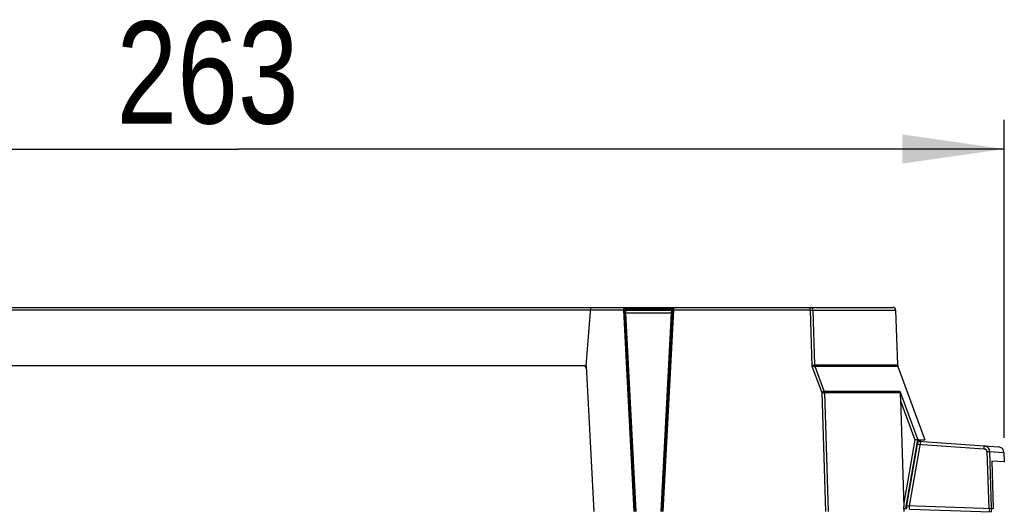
# Model space of a CAD drawing. Extents: x 0 to 420, y 0 to 297.
# Tile 18 of 51: x 176 to 210, y 203 to 220. Entities that reach past the tile are written whole.
import ezdxf

# ---------------------------------------------------------------- set-up
doc = ezdxf.new("R2010")
doc.units = 0
doc.header["$LTSCALE"] = 23.1
doc.layers.get('0').update_dxf_attribs({"linetype": 'CONTINUOUS'})
doc.styles.get("Standard").update_dxf_attribs({"font": 'txt', "width": 0.8})
doc.dimstyles.get("Standard").update_dxf_attribs({"dimtxt": 2.5, "dimasz": 2.5, "dimexe": 1.25, "dimexo": 0.625, "dimtad": 1, "dimcen": 2.5, "dimazin": 3, "dimtfac": 1, "dimtmove": 0, "dimatfit": 3})

# ---------------------------------------------------------------- blocks, each defined once
blk = doc.blocks.new('_FILLED')
at = {"color": 0, "linetype": 'BYBLOCK'}
blk.add_solid([(0, 0), (-1, 0.1429), (-1, -0.1429)], dxfattribs=at)
blk = doc.blocks.new('*D10')
at = {"color": 2, "linetype": 'CONTINUOUS'}
for p, q in [((157.317, 210.541), (157.317, 216.245)), ((209.832, 205.331), (209.832, 216.245)), ((157.317, 215.245), (183.575, 215.245)), ((209.832, 215.245), (183.575, 215.245))]:
    blk.add_line(p, q, dxfattribs=at)
at = {"color": 2, "linetype": 'CONTINUOUS', "xscale": 3.5, "yscale": 3.5, "zscale": 3.5, "rotation": 180}
blk.add_blockref('_FILLED', (157.317, 215.245), dxfattribs=at)
at = {"color": 2, "linetype": 'CONTINUOUS', "xscale": 3.5, "yscale": 3.5, "zscale": 3.5}
blk.add_blockref('_FILLED', (209.832, 215.245), dxfattribs=at)
at = {"color": 5, "linetype": 'CONTINUOUS', "width": 0.8}
blk.add_text('263', height=3.5, dxfattribs=at).set_placement((179.375, 216.12))

msp = doc.modelspace()

# ---------------------------------------------------------------- linework, layer by layer
at = {"color": 7, "linetype": 'CONTINUOUS'}
for p, q in [((161.118, 209.812), (206.004, 209.812)), ((195.485, 207.812), (195.647, 209.812)), ((196.762, 209.812), (196.765, 209.714)), ((197.167, 202.812), (196.802, 209.774)), ((198.452, 209.774), (198.087, 202.812)), ((198.489, 209.714), (198.492, 209.812)), ((196.843, 209.712), (198.411, 209.712)), ((203.33, 207.845), (203.271, 209.716)), ((206.104, 209.716), (206.17, 207.845)), ((195.39, 207.812), (161.018, 207.812)), ((195.485, 207.812), (195.747, 202.812)), ((203.657, 206.937), (203.343, 207.783)), ((206.182, 207.783), (207.101, 205.272)), ((203.571, 206.889), (203.701, 202.812)), ((203.798, 202.812), (203.669, 206.875)), ((206.252, 206.937), (206.86, 205.272)), ((206.265, 206.665), (206.39, 202.971)), ((206.758, 205.264), (206.386, 203.094)), ((206.456, 202.912), (206.86, 205.272)), ((206.492, 203.01), (206.854, 205.122)), ((206.583, 203.007), (206.972, 205.212)), ((206.86, 205.272), (207.101, 205.272)), ((206.875, 205.233), (206.87, 205.2)), ((206.873, 205.219), (209.634, 205.026)), ((206.903, 205.235), (206.879, 205.251)), ((206.972, 205.213), (206.957, 205.215)), ((209.394, 202.914), (209.33, 204.867)), ((209.33, 204.867), (209.82, 204.833)), ((209.82, 204.833), (209.832, 204.509)), ((209.398, 204.538), (209.448, 202.912)), ((209.832, 204.508), (209.398, 204.538)), ((206.389, 202.912), (206.39, 202.971)), ((206.39, 202.912), (206.478, 202.912)), ((206.494, 203.01), (206.478, 202.912)), ((206.492, 203.01), (209.448, 202.912)), ((206.579, 202.887), (206.583, 203.007)), ((206.579, 202.887), (209.384, 202.794)), ((209.326, 202.796), (209.33, 202.916)), ((209.388, 202.914), (209.384, 202.794))]:
    msp.add_line(p, q, dxfattribs=at)
at = {"color": 9, "linetype": 'CONTINUOUS'}
for p, q in [((198.452, 209.779), (196.802, 209.779)), ((203.173, 209.714), (203.173, 209.812)), ((195.64, 209.717), (161.118, 209.717)), ((196.765, 209.714), (195.639, 209.714)), ((196.765, 209.714), (197.127, 202.812)), ((196.804, 209.745), (198.451, 209.745)), ((196.851, 209.614), (196.843, 209.712)), ((197.207, 202.812), (196.851, 209.614)), ((198.404, 209.614), (196.851, 209.614)), ((198.404, 209.614), (198.047, 202.812)), ((198.127, 202.812), (198.489, 209.714)), ((198.411, 209.712), (198.404, 209.614)), ((203.173, 209.714), (198.489, 209.714)), ((203.173, 209.714), (203.234, 207.796)), ((203.234, 207.796), (203.571, 206.889)), ((203.33, 207.845), (206.17, 207.845)), ((206.182, 207.783), (203.343, 207.783)), ((203.657, 206.937), (206.252, 206.937)), ((206.261, 206.875), (203.669, 206.875)), ((206.267, 206.607), (206.758, 205.264)), ((206.854, 205.122), (209.137, 204.962)), ((209.231, 204.866), (209.295, 202.917))]:
    msp.add_line(p, q, dxfattribs=at)
for points in [[(203.271, 209.716), (203.257, 209.764), (203.221, 209.799), (203.173, 209.812)], [(196.805, 209.715), (196.8, 209.715), (196.786, 209.715), (196.765, 209.714)], [(196.851, 209.614), (196.831, 209.613), (196.816, 209.612), (196.811, 209.612)], [(198.444, 209.612), (198.438, 209.612), (198.424, 209.613), (198.404, 209.614)], [(198.449, 209.715), (198.455, 209.715), (198.469, 209.715), (198.489, 209.714)], [(203.173, 209.714), (203.216, 209.715), (203.251, 209.716), (206.104, 209.716)], [(203.234, 207.796), (203.278, 207.819), (203.313, 207.836), (203.33, 207.845)], [(203.234, 207.796), (203.284, 207.79), (203.323, 207.786), (203.343, 207.783)], [(203.343, 207.783), (203.336, 207.803), (203.332, 207.824), (203.33, 207.845)], [(203.657, 206.937), (203.64, 206.928), (203.608, 206.91), (203.571, 206.889)], [(203.571, 206.889), (203.613, 206.883), (203.649, 206.878), (203.669, 206.875)], [(203.669, 206.875), (203.667, 206.896), (203.663, 206.916), (203.657, 206.937)], [(209.137, 204.962), (209.144, 205.055), (209.144, 205.06)], [(209.33, 204.868), (209.32, 204.925), (209.293, 204.977), (209.253, 205.019), (209.202, 205.047), (209.144, 205.06)], [(209.137, 204.962), (209.172, 204.953), (209.203, 204.932), (209.223, 204.901), (209.231, 204.866)], [(209.231, 204.866), (209.266, 204.867), (209.296, 204.867), (209.319, 204.868), (209.33, 204.867)]]:
    msp.add_lwpolyline(points, dxfattribs=at)
at = {"color": 7, "linetype": 'CONTINUOUS'}
for points in [[(206.252, 206.937), (206.257, 206.916), (206.26, 206.896), (206.261, 206.875)], [(206.261, 206.875), (206.261, 206.843), (206.261, 206.806), (206.262, 206.764), (206.265, 206.665)], [(206.86, 205.272), (206.845, 205.271), (206.808, 205.269), (206.758, 205.264)], [(206.87, 205.2), (206.867, 205.19), (206.865, 205.178), (206.862, 205.166), (206.859, 205.152), (206.856, 205.137), (206.854, 205.122)], [(206.884, 205.272), (206.882, 205.267), (206.879, 205.253), (206.875, 205.233)], [(206.957, 205.215), (206.929, 205.223), (206.903, 205.235)], [(206.395, 202.812), (206.394, 202.845), (206.392, 202.879), (206.39, 202.912)]]:
    msp.add_lwpolyline(points, dxfattribs=at)
for centre, radius, start, end in [((196.762, 209.772), 0.04, 3.0106, 90), ((198.492, 209.772), 0.04, 90, 177), ((206.004, 209.712), 0.1, 2, 90), ((196.843, 209.752), 0.04, 183.0024, 270), ((198.411, 209.752), 0.04, 270, 357), ((195.39, 207.712), 0.1, 3, 90), ((206.37, 207.852), 0.2, 182, 200.1049), ((209.62, 204.826), 0.2, 1.99, 85.9989)]:
    msp.add_arc(centre, radius, start, end, dxfattribs=at)

# ---------------------------------------------------------------- dimensions: what is measured, and where the dimension line sits
at = {"color": 2, "linetype": 'CONTINUOUS'}
dim = msp.add_linear_dim(base=(209.8316, 215.245), p1=(157.3174, 210.5407), p2=(209.8316, 205.3313), dimstyle='Standard', dxfattribs=at)
dim.commit()
dim.dimension.update_dxf_attribs({"geometry": '*D10', "text_midpoint": (183.5745, 217.87), "dimtype": 128})

doc.saveas('drawing.dxf')
